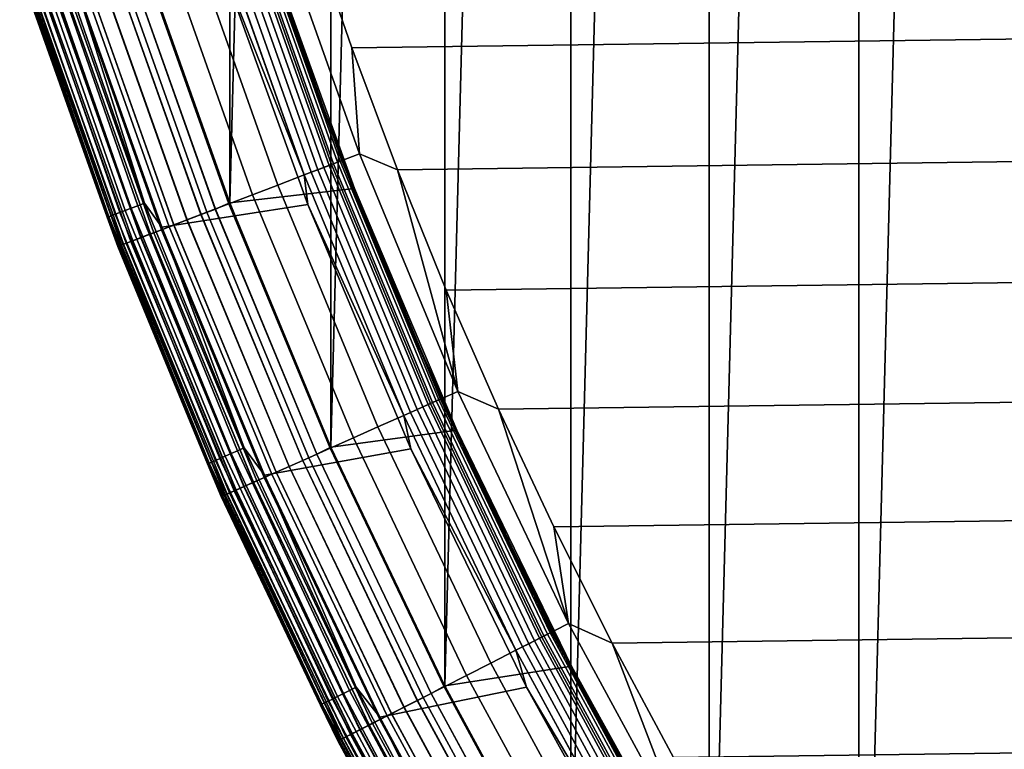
# Model space of a CAD drawing. Header units: metres. Extents: x -22 to 244, y -22 to 22.
# Tile 7 of 154: x -20.48 to -16.39, y -9.8 to -6.76. Entities that reach past the tile are written whole.
import ezdxf

# ---------------------------------------------------------------- set-up
doc = ezdxf.new("R2010")
doc.units = ezdxf.units.M
doc.layers.add('solid_10_151_023_XXX', color=7, linetype='CONTINUOUS')

msp = doc.modelspace()

# ---------------------------------------------------------------- linework, layer by layer
at = {"layer": 'solid_10_151_023_XXX'}
for points in [[(-16.990444, -12.34199, 0.8), (-16.990454, 12.341978, 0.8), (-16.321154, 13.214382, 0.8)], [(-16.321142, -13.214396, 0.8), (-16.990444, -12.34199, 0.8), (-16.321154, 13.214382, 0.8)], [(-17.613159, -11.43576, 0.8), (-17.613165, 11.43575, 0.8), (-16.990454, 12.341978, 0.8)], [(-16.990444, -12.34199, 0.8), (-17.613159, -11.43576, 0.8), (-16.990454, 12.341978, 0.8)], [(-18.187542, -10.498255, 0.8), (-18.187555, 10.498231, 0.8), (-17.613165, 11.43575, 0.8)], [(-17.613159, -11.43576, 0.8), (-18.187542, -10.498255, 0.8), (-17.613165, 11.43575, 0.8)], [(-18.712051, -9.532003, 0.8), (-18.712076, 9.531957, 0.8), (-18.187555, 10.498231, 0.8)], [(-18.187542, -10.498255, 0.8), (-18.712051, -9.532003, 0.8), (-18.187555, 10.498231, 0.8)], [(-19.185303, -8.539562, 0.8), (-19.185326, 8.539508, 0.8), (-18.712076, 9.531957, 0.8)], [(-18.712051, -9.532003, 0.8), (-19.185303, -8.539562, 0.8), (-18.712076, 9.531957, 0.8)], [(-19.606018, -7.523559, 0.8), (-19.60603, 7.523534, 0.8), (-19.185326, 8.539508, 0.8)], [(-19.185303, -8.539562, 0.8), (-19.606018, -7.523559, 0.8), (-19.185326, 8.539508, 0.8)], [(-19.606018, -7.523559, 0.8), (-19.973013, -6.48681, 0.8), (-19.60603, 7.523534, 0.8)], [(-19.098837, -6.879273, 269.950012), (19.2752, -6.368409, 269.950012), (19.43796, -5.852842, 269.950012), (-19.275202, -6.368402, 269.950012)], [(-19.067268, -7.319239, 269.943604), (-19.424196, -6.311304, 269.943604), (-19.542328, -6.349687, 269.924103), (-19.183228, -7.363751, 269.924103)], [(-19.517418, -6.341593, 213.359146), (-19.158775, -7.354365, 213.359146), (-19.17411, -7.360251, 213.332367), (-19.533039, -6.346669, 213.332367)], [(-19.505978, -6.337876, 213.388168), (-19.147547, -7.350054, 213.388168), (-19.158775, -7.354365, 213.359146), (-19.517418, -6.341593, 213.359146)], [(-19.147547, -7.350054, 213.388168), (-19.505978, -6.337876, 213.388168), (-19.499001, -6.335609, 213.418716), (-19.140697, -7.347425, 213.418716)], [(-19.140697, -7.347425, 213.418716), (-19.499001, -6.335609, 213.418716), (-19.496658, -6.334848, 213.449997), (-19.138399, -7.346543, 213.449997)], [(-19.284456, -6.95411, 213.25), (-19.138399, -7.346543, 213.449997), (-19.496658, -6.334848, 213.449997)], [(-19.284456, -6.95411, 213.25), (-19.496658, -6.334848, 213.449997), (-19.462685, -6.438479, 213.25)], [(-19.424196, -6.311304, 269.943604), (-19.067268, -7.319239, 269.943604), (-19.098837, -6.879273, 269.950012), (-19.275202, -6.368402, 269.950012)], [(-19.183228, -7.363751, 269.924103), (-19.542328, -6.349687, 269.924103), (-19.657867, -6.387228, 269.891693), (-19.296646, -7.407288, 269.891693)], [(-19.62829, -6.377618, 213.25972), (-19.267612, -7.396143, 213.25972), (-19.296137, -7.407094, 213.252426), (-19.657351, -6.38706, 213.252426)], [(-19.600676, -6.368646, 213.271713), (-19.240505, -7.385737, 213.271713), (-19.267612, -7.396143, 213.25972), (-19.62829, -6.377618, 213.25972)], [(-19.575188, -6.360364, 213.288101), (-19.215485, -7.376133, 213.288101), (-19.240505, -7.385737, 213.271713), (-19.600676, -6.368646, 213.271713)], [(-19.552454, -6.352978, 213.308487), (-19.193171, -7.367568, 213.308487), (-19.215485, -7.376133, 213.288101), (-19.575188, -6.360364, 213.288101)], [(-19.533039, -6.346669, 213.332367), (-19.17411, -7.360251, 213.332367), (-19.193171, -7.367568, 213.308487), (-19.552454, -6.352978, 213.308487)], [(-18.908947, -7.385237, 269.950012), (19.098835, -6.879279, 269.950012), (19.2752, -6.368409, 269.950012), (-19.098837, -6.879273, 269.950012)], [(-19.406277, -7.449371, 269.846771), (-19.76955, -6.423516, 269.846771), (-19.87615, -6.458152, 269.789795), (-19.510916, -7.489539, 269.789795)], [(-19.296646, -7.407288, 269.891693), (-19.657867, -6.387228, 269.891693), (-19.76955, -6.423516, 269.846771), (-19.406277, -7.449371, 269.846771)], [(-19.657351, -6.38706, 213.252426), (-19.296137, -7.407094, 213.252426), (-19.655294, -6.493023, 213.25)], [(-19.510916, -7.489539, 269.789795), (-19.87615, -6.458152, 269.789795), (-19.976494, -6.490757, 269.721405), (-19.609417, -7.52735, 269.721405)], [(-19.456944, -6.436621, 212.800003), (-19.973003, -6.486838, 212.800003), (-19.60603, -7.523533, 212.800003), (-19.086773, -7.463101, 212.800003)], [(-19.284456, -6.95411, 213.25), (-19.462685, -6.438479, 213.25), (-19.456919, -6.436699, 213.25)], [(-19.086777, -7.463092, 213.25), (-19.456919, -6.436699, 213.25), (-19.456944, -6.436621, 212.800003), (-19.086773, -7.463101, 212.800003)], [(-19.284456, -6.95411, 213.25), (-19.456919, -6.436699, 213.25), (-19.086777, -7.463092, 213.25)], [(-20.04084, -7.555115, 213.288254), (-20.403194, -6.51342, 213.288254), (-20.377684, -6.505276, 213.27182), (-20.015781, -7.545669, 213.27182)], [(-20.015781, -7.545669, 213.27182), (-20.377684, -6.505276, 213.27182), (-20.350039, -6.49645, 213.259796), (-19.988626, -7.535431, 213.259796)], [(-19.988626, -7.535431, 213.259796), (-20.350039, -6.49645, 213.259796), (-20.320938, -6.487161, 213.252457), (-19.960045, -7.524656, 213.252457)], [(-19.960045, -7.524656, 213.252457), (-20.320938, -6.487161, 213.252457), (-20.26029, -6.573476, 213.25)], [(-19.655294, -6.493023, 213.25), (-19.281855, -7.529944, 213.25), (-19.888466, -7.62489, 213.25), (-20.26029, -6.573476, 213.25)], [(-19.609417, -7.52735, 269.721405), (-19.976494, -6.490757, 269.721405), (-20.069483, -6.52097, 269.642365), (-19.700697, -7.562389, 269.642365)], [(-19.666117, -7.549115, 212.795715), (-19.60603, -7.523533, 212.800003), (-19.973003, -6.486838, 212.800003), (-20.034256, -6.509524, 212.795715)], [(-19.665512, -7.548882, 0.804193), (-20.033638, -6.509324, 0.804193), (-19.973013, -6.48681, 0.8), (-19.606018, -7.523559, 0.8)], [(-19.296137, -7.407094, 213.252426), (-19.281855, -7.529944, 213.25), (-19.655294, -6.493023, 213.25)], [(-20.115644, -7.583315, 213.418961), (-20.479353, -6.537732, 213.418961), (-20.472401, -6.535512, 213.388412), (-20.108816, -7.580741, 213.388412)], [(-20.115644, -7.583315, 213.418961), (-20.447716, -6.643865, 213.449997), (-20.479353, -6.537732, 213.418961)], [(-20.108816, -7.580741, 213.388412), (-20.472401, -6.535512, 213.388412), (-20.460976, -6.531866, 213.359375), (-20.097593, -7.57651, 213.359375)], [(-20.097593, -7.57651, 213.359375), (-20.460976, -6.531866, 213.359375), (-20.445362, -6.526881, 213.332565), (-20.082256, -7.570728, 213.332565)], [(-20.082256, -7.570728, 213.332565), (-20.445362, -6.526881, 213.332565), (-20.425941, -6.520681, 213.30867), (-20.063181, -7.563538, 213.30867)], [(-20.063181, -7.563538, 213.30867), (-20.425941, -6.520681, 213.30867), (-20.403194, -6.51342, 213.288254), (-20.04084, -7.555115, 213.288254)], [(-19.783754, -7.594272, 269.553528), (-20.154095, -6.548462, 269.553528), (-20.229401, -6.572931, 269.455841), (-19.857677, -7.622648, 269.455841)], [(-19.783936, -7.594341, 212.761887), (-20.154278, -6.548522, 212.761887), (-20.210114, -6.566664, 212.73291), (-19.838743, -7.61538, 212.73291)], [(-19.838213, -7.615177, 0.866758), (-20.209574, -6.566488, 0.866758), (-20.153704, -6.548335, 0.83786), (-19.783371, -7.594124, 0.83786)], [(-19.726063, -7.572126, 212.782944), (-20.095324, -6.529366, 212.782944), (-20.154278, -6.548522, 212.761887), (-19.783936, -7.594341, 212.761887)], [(-19.700697, -7.562389, 269.642365), (-20.069483, -6.52097, 269.642365), (-20.154095, -6.548462, 269.553528), (-19.783754, -7.594272, 269.553528)], [(-19.783371, -7.594124, 0.83786), (-20.153704, -6.548335, 0.83786), (-20.094721, -6.529171, 0.816885), (-19.725471, -7.571899, 0.816885)], [(-19.666117, -7.549115, 212.795715), (-20.034256, -6.509524, 212.795715), (-20.095324, -6.529366, 212.782944), (-19.726063, -7.572126, 212.782944)], [(-19.725471, -7.571899, 0.816885), (-20.094721, -6.529171, 0.816885), (-20.033638, -6.509324, 0.804193), (-19.665512, -7.548882, 0.804193)], [(-19.889547, -7.634881, 212.696518), (-20.261868, -6.58348, 212.696518), (-20.308657, -6.598682, 212.65332), (-19.935476, -7.652512, 212.65332)], [(-19.935043, -7.652346, 0.946215), (-20.308216, -6.598539, 0.946215), (-20.261374, -6.583319, 0.903084), (-19.889061, -7.634696, 0.903084)], [(-19.857677, -7.622648, 269.455841), (-20.229401, -6.572931, 269.455841), (-20.294575, -6.594107, 269.350433), (-19.921654, -7.647206, 269.350433)], [(-19.838743, -7.61538, 212.73291), (-20.210114, -6.566664, 212.73291), (-20.261868, -6.58348, 212.696518), (-19.889547, -7.634881, 212.696518)], [(-19.889061, -7.634696, 0.903084), (-20.261374, -6.583319, 0.903084), (-20.209574, -6.566488, 0.866758), (-19.838213, -7.615177, 0.866758)], [(-19.960045, -7.524656, 213.252457), (-20.26029, -6.573476, 213.25), (-19.888466, -7.62489, 213.25)], [(-20.017075, -7.683836, 269.121063), (-20.391783, -6.625692, 269.121063), (-20.42275, -6.635754, 268.999603), (-20.047474, -7.695504, 268.999603)], [(-20.009655, -7.680987, 212.549606), (-20.384224, -6.623236, 212.549606), (-20.411709, -6.632166, 212.49086), (-20.036634, -7.691343, 212.49086)], [(-20.0364, -7.691253, 1.108537), (-20.41147, -6.632089, 1.108537), (-20.383913, -6.623135, 1.04983), (-20.00935, -7.68087, 1.04983)], [(-19.974981, -7.667677, 269.238434), (-20.348902, -6.611759, 269.238434), (-20.391783, -6.625692, 269.121063), (-20.017075, -7.683836, 269.121063)], [(-19.975742, -7.667969, 212.604065), (-20.349676, -6.61201, 212.604065), (-20.384224, -6.623236, 212.549606), (-20.009655, -7.680987, 212.549606)], [(-20.00935, -7.68087, 1.04983), (-20.383913, -6.623135, 1.04983), (-20.349297, -6.611887, 0.995412), (-19.97537, -7.667826, 0.995412)], [(-19.935476, -7.652512, 212.65332), (-20.308657, -6.598682, 212.65332), (-20.349676, -6.61201, 212.604065), (-19.975742, -7.667969, 212.604065)], [(-19.97537, -7.667826, 0.995412), (-20.349297, -6.611887, 0.995412), (-20.308216, -6.598539, 0.946215), (-19.935043, -7.652346, 0.946215)], [(-19.921654, -7.647206, 269.350433), (-20.294575, -6.594107, 269.350433), (-20.348902, -6.611759, 269.238434), (-19.974981, -7.667677, 269.238434)], [(-20.443647, -6.642543, 1.234737), (-20.067986, -7.703378, 1.234737), (-20.07198, -7.704911, 1.3), (-20.447716, -6.643866, 1.3)], [(-20.068066, -7.703408, 212.364609), (-20.443727, -6.64257, 212.364609), (-20.447716, -6.643866, 212.300003), (-20.07198, -7.704911, 212.300003)], [(-20.447716, -6.643865, 213.449997), (-20.07198, -7.70491, 213.449997), (-20.071978, -7.704916, 268.75), (-20.447714, -6.643869, 268.75)], [(-20.115644, -7.583315, 213.418961), (-20.07198, -7.70491, 213.449997), (-20.447716, -6.643865, 213.449997)], [(-20.07198, -7.704911, 212.300003), (-20.447716, -6.643866, 212.300003), (-20.447716, -6.643866, 1.3), (-20.07198, -7.704911, 1.3)], [(-20.065842, -7.702555, 268.875427), (-20.441463, -6.641834, 268.875427), (-20.447714, -6.643869, 268.75), (-20.071978, -7.704916, 268.75)], [(-20.056215, -7.69886, 212.428833), (-20.431656, -6.638648, 212.428833), (-20.443727, -6.64257, 212.364609), (-20.068066, -7.703408, 212.364609)], [(-20.067986, -7.703378, 1.234737), (-20.443647, -6.642543, 1.234737), (-20.431496, -6.638596, 1.170527), (-20.056057, -7.698799, 1.170527)], [(-20.047474, -7.695504, 268.999603), (-20.42275, -6.635754, 268.999603), (-20.441463, -6.641834, 268.875427), (-20.065842, -7.702555, 268.875427)], [(-20.036634, -7.691343, 212.49086), (-20.411709, -6.632166, 212.49086), (-20.431656, -6.638648, 212.428833), (-20.056215, -7.69886, 212.428833)], [(-20.056057, -7.698799, 1.170527), (-20.431496, -6.638596, 1.170527), (-20.41147, -6.632089, 1.108537), (-20.0364, -7.691253, 1.108537)], [(-19.067268, -7.319239, 269.943604), (-18.908947, -7.385237, 269.950012), (-19.098837, -6.879273, 269.950012)], [(-18.705654, -7.885968, 269.950012), (18.908945, -7.385243, 269.950012), (19.098835, -6.879279, 269.950012), (-18.908947, -7.385237, 269.950012)], [(-19.092466, -7.465103, 213.25), (-19.284456, -6.95411, 213.25), (-19.086777, -7.463092, 213.25)], [(-19.092466, -7.465103, 213.25), (-19.138399, -7.346543, 213.449997), (-19.284456, -6.95411, 213.25)], [(-18.658079, -8.307112, 269.943604), (-19.067268, -7.319239, 269.943604), (-19.183228, -7.363751, 269.924103), (-18.771549, -8.357633, 269.924103)], [(-18.658079, -8.307112, 269.943604), (-18.908947, -7.385237, 269.950012), (-19.067268, -7.319239, 269.943604)], [(-18.771549, -8.357633, 269.924103), (-19.183228, -7.363751, 269.924103), (-19.296646, -7.407288, 269.891693), (-18.882532, -8.407045, 269.891693)], [(-19.193171, -7.367568, 213.308487), (-18.781277, -8.361963, 213.308487), (-18.803114, -8.371685, 213.288101), (-19.215485, -7.376133, 213.288101)], [(-19.17411, -7.360251, 213.332367), (-18.762627, -8.35366, 213.332367), (-18.781277, -8.361963, 213.308487), (-19.193171, -7.367568, 213.308487)], [(-19.158775, -7.354365, 213.359146), (-18.747622, -8.346979, 213.359146), (-18.762627, -8.35366, 213.332367), (-19.17411, -7.360251, 213.332367)], [(-19.147547, -7.350054, 213.388168), (-18.736633, -8.342087, 213.388168), (-18.747622, -8.346979, 213.359146), (-19.158775, -7.354365, 213.359146)], [(-18.736633, -8.342087, 213.388168), (-19.147547, -7.350054, 213.388168), (-19.140697, -7.347425, 213.418716), (-18.729931, -8.339103, 213.418716)], [(-18.729931, -8.339103, 213.418716), (-19.140697, -7.347425, 213.418716), (-19.138399, -7.346543, 213.449997), (-18.727682, -8.338101, 213.449997)], [(-18.886854, -7.970983, 213.25), (-18.727682, -8.338101, 213.449997), (-19.138399, -7.346543, 213.449997)], [(-18.886854, -7.970983, 213.25), (-19.138399, -7.346543, 213.449997), (-19.092466, -7.465103, 213.25)], [(-18.882532, -8.407045, 269.891693), (-19.296646, -7.407288, 269.891693), (-19.406277, -7.449371, 269.846771), (-18.989811, -8.454808, 269.846771)], [(-19.267612, -7.396143, 213.25972), (-18.854122, -8.394396, 213.25972), (-18.882036, -8.406824, 213.252426), (-19.296137, -7.407094, 213.252426)], [(-19.296137, -7.407094, 213.252426), (-18.882036, -8.406824, 213.252426), (-19.281855, -7.529944, 213.25)], [(-19.240505, -7.385737, 213.271713), (-18.827597, -8.382586, 213.271713), (-18.854122, -8.394396, 213.25972), (-19.267612, -7.396143, 213.25972)], [(-19.215485, -7.376133, 213.288101), (-18.803114, -8.371685, 213.288101), (-18.827597, -8.382586, 213.271713), (-19.240505, -7.385737, 213.271713)], [(-18.658079, -8.307112, 269.943604), (-18.705654, -7.885968, 269.950012), (-18.908947, -7.385237, 269.950012)], [(-18.489103, -8.381111, 269.950012), (18.705652, -7.885974, 269.950012), (18.908945, -7.385243, 269.950012), (-18.705654, -7.885968, 269.950012)], [(-18.989811, -8.454808, 269.846771), (-19.406277, -7.449371, 269.846771), (-19.510916, -7.489539, 269.789795), (-19.092205, -8.500398, 269.789795)], [(-19.092205, -8.500398, 269.789795), (-19.510916, -7.489539, 269.789795), (-19.609417, -7.52735, 269.721405), (-19.188591, -8.543311, 269.721405)], [(-19.086773, -7.463101, 212.800003), (-19.60603, -7.523533, 212.800003), (-19.185328, -8.539507, 212.800003), (-18.6625, -8.468398, 212.800003)], [(-18.886854, -7.970983, 213.25), (-19.092466, -7.465103, 213.25), (-19.086777, -7.463092, 213.25)], [(-18.662529, -8.46834, 213.25), (-19.086777, -7.463092, 213.25), (-19.086773, -7.463101, 212.800003), (-18.6625, -8.468398, 212.800003)], [(-18.886854, -7.970983, 213.25), (-19.086777, -7.463092, 213.25), (-18.662529, -8.46834, 213.25)], [(-19.574209, -8.55443, 213.259796), (-19.988626, -7.535431, 213.259796), (-19.960045, -7.524656, 213.252457), (-19.546219, -8.542197, 213.252457)], [(-19.546219, -8.542197, 213.252457), (-19.960045, -7.524656, 213.252457), (-19.888466, -7.62489, 213.25)], [(-19.281855, -7.529944, 213.25), (-18.853765, -8.545492, 213.25), (-19.462175, -8.655271, 213.25), (-19.888466, -7.62489, 213.25)], [(-19.188591, -8.543311, 269.721405), (-19.609417, -7.52735, 269.721405), (-19.700697, -7.562389, 269.642365), (-19.277912, -8.583079, 269.642365)], [(-19.244076, -8.568014, 212.795715), (-19.185328, -8.539507, 212.800003), (-19.60603, -7.523533, 212.800003), (-19.666117, -7.549115, 212.795715)], [(-19.243483, -8.56775, 0.804193), (-19.665512, -7.548882, 0.804193), (-19.606018, -7.523559, 0.8), (-19.185303, -8.539562, 0.8)], [(-18.882036, -8.406824, 213.252426), (-18.853765, -8.545492, 213.25), (-19.281855, -7.529944, 213.25)], [(-19.680918, -8.601064, 213.359375), (-20.097593, -7.57651, 213.359375), (-20.082256, -7.570728, 213.332565), (-19.665897, -8.5945, 213.332565)], [(-19.665897, -8.5945, 213.332565), (-20.082256, -7.570728, 213.332565), (-20.063181, -7.563538, 213.30867), (-19.647219, -8.586336, 213.30867)], [(-19.647219, -8.586336, 213.30867), (-20.063181, -7.563538, 213.30867), (-20.04084, -7.555115, 213.288254), (-19.62534, -8.576775, 213.288254)], [(-19.62534, -8.576775, 213.288254), (-20.04084, -7.555115, 213.288254), (-20.015781, -7.545669, 213.27182), (-19.600801, -8.566051, 213.27182)], [(-19.600801, -8.566051, 213.27182), (-20.015781, -7.545669, 213.27182), (-19.988626, -7.535431, 213.259796), (-19.574209, -8.55443, 213.259796)], [(-19.302734, -8.594131, 212.782944), (-19.726063, -7.572126, 212.782944), (-19.783936, -7.594341, 212.761887), (-19.359364, -8.619345, 212.761887)], [(-19.277912, -8.583079, 269.642365), (-19.700697, -7.562389, 269.642365), (-19.783754, -7.594272, 269.553528), (-19.359188, -8.619266, 269.553528)], [(-19.358812, -8.619099, 0.83786), (-19.783371, -7.594124, 0.83786), (-19.725471, -7.571899, 0.816885), (-19.302156, -8.593874, 0.816885)], [(-19.244076, -8.568014, 212.795715), (-19.666117, -7.549115, 212.795715), (-19.726063, -7.572126, 212.782944), (-19.302734, -8.594131, 212.782944)], [(-19.302156, -8.593874, 0.816885), (-19.725471, -7.571899, 0.816885), (-19.665512, -7.548882, 0.804193), (-19.243483, -8.56775, 0.804193)], [(-19.698593, -8.608788, 213.418961), (-20.115644, -7.583315, 213.418961), (-20.108816, -7.580741, 213.388412), (-19.691906, -8.605866, 213.388412)], [(-19.698593, -8.608788, 213.418961), (-20.07198, -7.70491, 213.449997), (-20.115644, -7.583315, 213.418961)], [(-19.691906, -8.605866, 213.388412), (-20.108816, -7.580741, 213.388412), (-20.097593, -7.57651, 213.359375), (-19.680918, -8.601064, 213.359375)], [(-19.359188, -8.619266, 269.553528), (-19.783754, -7.594272, 269.553528), (-19.857677, -7.622648, 269.455841), (-19.431524, -8.651472, 269.455841)], [(-19.359364, -8.619345, 212.761887), (-19.783936, -7.594341, 212.761887), (-19.838743, -7.61538, 212.73291), (-19.412996, -8.643223, 212.73291)], [(-19.412477, -8.642992, 0.866758), (-19.838213, -7.615177, 0.866758), (-19.783371, -7.594124, 0.83786), (-19.358812, -8.619099, 0.83786)], [(-19.507652, -8.685367, 212.65332), (-19.935476, -7.652512, 212.65332), (-19.975742, -7.667969, 212.604065), (-19.547054, -8.702909, 212.604065)], [(-19.546692, -8.702747, 0.995412), (-19.97537, -7.667826, 0.995412), (-19.935043, -7.652346, 0.946215), (-19.507231, -8.685179, 0.946215)], [(-19.494127, -8.679345, 269.350433), (-19.921654, -7.647206, 269.350433), (-19.974981, -7.667677, 269.238434), (-19.54631, -8.702579, 269.238434)], [(-19.462709, -8.665357, 212.696518), (-19.889547, -7.634881, 212.696518), (-19.935476, -7.652512, 212.65332), (-19.507652, -8.685367, 212.65332)], [(-19.507231, -8.685179, 0.946215), (-19.935043, -7.652346, 0.946215), (-19.889061, -7.634696, 0.903084), (-19.462236, -8.665146, 0.903084)], [(-19.431524, -8.651472, 269.455841), (-19.857677, -7.622648, 269.455841), (-19.921654, -7.647206, 269.350433), (-19.494127, -8.679345, 269.350433)], [(-19.412996, -8.643223, 212.73291), (-19.838743, -7.61538, 212.73291), (-19.889547, -7.634881, 212.696518), (-19.462709, -8.665357, 212.696518)], [(-19.462236, -8.665146, 0.903084), (-19.889061, -7.634696, 0.903084), (-19.838213, -7.615177, 0.866758), (-19.412477, -8.642992, 0.866758)], [(-19.546219, -8.542197, 213.252457), (-19.888466, -7.62489, 213.25), (-19.462175, -8.655271, 213.25)], [(-19.617249, -8.734161, 268.999603), (-20.047474, -7.695504, 268.999603), (-20.065842, -7.702555, 268.875427), (-19.635221, -8.742164, 268.875427)], [(-19.60664, -8.729439, 212.49086), (-20.036634, -7.691343, 212.49086), (-20.056215, -7.69886, 212.428833), (-19.625803, -8.73797, 212.428833)], [(-19.625648, -8.737902, 1.170527), (-20.056057, -7.698799, 1.170527), (-20.0364, -7.691253, 1.108537), (-19.606411, -8.729337, 1.108537)], [(-19.587502, -8.720918, 269.121063), (-20.017075, -7.683836, 269.121063), (-20.047474, -7.695504, 268.999603), (-19.617249, -8.734161, 268.999603)], [(-19.58024, -8.717685, 212.549606), (-20.009655, -7.680987, 212.549606), (-20.036634, -7.691343, 212.49086), (-19.60664, -8.729439, 212.49086)], [(-19.606411, -8.729337, 1.108537), (-20.0364, -7.691253, 1.108537), (-20.00935, -7.68087, 1.04983), (-19.579941, -8.717551, 1.04983)], [(-19.54631, -8.702579, 269.238434), (-19.974981, -7.667677, 269.238434), (-20.017075, -7.683836, 269.121063), (-19.587502, -8.720918, 269.121063)], [(-19.547054, -8.702909, 212.604065), (-19.975742, -7.667969, 212.604065), (-20.009655, -7.680987, 212.549606), (-19.58024, -8.717685, 212.549606)], [(-19.579941, -8.717551, 1.04983), (-20.00935, -7.68087, 1.04983), (-19.97537, -7.667826, 0.995412), (-19.546692, -8.702747, 0.995412)], [(-20.067986, -7.703378, 1.234737), (-19.63732, -8.743098, 1.234737), (-19.641228, -8.744838, 1.3), (-20.07198, -7.704911, 1.3)], [(-19.637398, -8.743133, 212.364609), (-20.068066, -7.703408, 212.364609), (-20.07198, -7.704911, 212.300003), (-19.641228, -8.744838, 212.300003)], [(-20.07198, -7.70491, 213.449997), (-19.641228, -8.744838, 213.449997), (-19.641226, -8.744843, 268.75), (-20.071978, -7.704916, 268.75)], [(-19.698593, -8.608788, 213.418961), (-19.641228, -8.744838, 213.449997), (-20.07198, -7.70491, 213.449997)], [(-19.641228, -8.744838, 212.300003), (-20.07198, -7.704911, 212.300003), (-20.07198, -7.704911, 1.3), (-19.641228, -8.744838, 1.3)], [(-19.635221, -8.742164, 268.875427), (-20.065842, -7.702555, 268.875427), (-20.071978, -7.704916, 268.75), (-19.641226, -8.744843, 268.75)], [(-19.625803, -8.73797, 212.428833), (-20.056215, -7.69886, 212.428833), (-20.068066, -7.703408, 212.364609), (-19.637398, -8.743133, 212.364609)], [(-19.63732, -8.743098, 1.234737), (-20.067986, -7.703378, 1.234737), (-20.056057, -7.698799, 1.170527), (-19.625648, -8.737902, 1.170527)], [(-18.658079, -8.307112, 269.943604), (-18.489103, -8.381111, 269.950012), (-18.705654, -7.885968, 269.950012)], [(-18.259384, -8.870449, 269.950012), (18.4891, -8.381118, 269.950012), (18.705652, -7.885974, 269.950012), (-18.489103, -8.381111, 269.950012)], [(-18.667912, -8.47107, 213.25), (-18.886854, -7.970983, 213.25), (-18.662529, -8.46834, 213.25)], [(-18.667912, -8.47107, 213.25), (-18.727682, -8.338101, 213.449997), (-18.886854, -7.970983, 213.25)], [(-18.197748, -9.272216, 269.943604), (-18.658079, -8.307112, 269.943604), (-18.771549, -8.357633, 269.924103), (-18.308418, -9.328606, 269.924103)], [(-18.197748, -9.272216, 269.943604), (-18.489103, -8.381111, 269.950012), (-18.658079, -8.307112, 269.943604)], [(-18.747622, -8.346979, 213.359146), (-18.285082, -9.316714, 213.359146), (-18.299717, -9.324171, 213.332367), (-18.762627, -8.35366, 213.332367)], [(-18.736633, -8.342087, 213.388168), (-18.274364, -9.311254, 213.388168), (-18.285082, -9.316714, 213.359146), (-18.747622, -8.346979, 213.359146)], [(-18.274364, -9.311254, 213.388168), (-18.736633, -8.342087, 213.388168), (-18.729931, -8.339103, 213.418716), (-18.267828, -9.307923, 213.418716)], [(-18.267828, -9.307923, 213.418716), (-18.729931, -8.339103, 213.418716), (-18.727682, -8.338101, 213.449997), (-18.265635, -9.306806, 213.449997)], [(-18.435781, -8.965041, 213.25), (-18.265635, -9.306806, 213.449997), (-18.727682, -8.338101, 213.449997)], [(-18.435781, -8.965041, 213.25), (-18.727682, -8.338101, 213.449997), (-18.667912, -8.47107, 213.25)], [(-18.308418, -9.328606, 269.924103), (-18.771549, -8.357633, 269.924103), (-18.882532, -8.407045, 269.891693), (-18.416664, -9.383759, 269.891693)], [(-18.827597, -8.382586, 213.271713), (-18.363083, -9.356458, 213.271713), (-18.388954, -9.36964, 213.25972), (-18.854122, -8.394396, 213.25972)], [(-18.803114, -8.371685, 213.288101), (-18.339205, -9.344292, 213.288101), (-18.363083, -9.356458, 213.271713), (-18.827597, -8.382586, 213.271713)], [(-18.781277, -8.361963, 213.308487), (-18.317907, -9.33344, 213.308487), (-18.339205, -9.344292, 213.288101), (-18.803114, -8.371685, 213.288101)], [(-18.762627, -8.35366, 213.332367), (-18.299717, -9.324171, 213.332367), (-18.317907, -9.33344, 213.308487), (-18.781277, -8.361963, 213.308487)], [(-18.197748, -9.272216, 269.943604), (-18.259384, -8.870449, 269.950012), (-18.489103, -8.381111, 269.950012)], [(-18.016691, -9.353543, 269.950012), (18.259382, -8.870456, 269.950012), (18.4891, -8.381118, 269.950012), (-18.259384, -8.870449, 269.950012)], [(-18.416664, -9.383759, 269.891693), (-18.882532, -8.407045, 269.891693), (-18.989811, -8.454808, 269.846771), (-18.521296, -9.437072, 269.846771)], [(-18.854122, -8.394396, 213.25972), (-18.388954, -9.36964, 213.25972), (-18.41618, -9.383512, 213.252426), (-18.882036, -8.406824, 213.252426)], [(-18.882036, -8.406824, 213.252426), (-18.41618, -9.383512, 213.252426), (-18.853765, -8.545492, 213.25)], [(-18.6625, -8.468398, 212.800003), (-19.185328, -8.539507, 212.800003), (-18.712076, -9.531956, 212.800003), (-18.185379, -9.449594, 212.800003)], [(-18.521296, -9.437072, 269.846771), (-18.989811, -8.454808, 269.846771), (-19.092205, -8.500398, 269.789795), (-18.621164, -9.487957, 269.789795)], [(-18.667912, -8.47107, 213.25), (-18.662529, -8.46834, 213.25), (-18.430471, -8.962173, 213.25), (-18.435781, -8.965041, 213.25)], [(-18.430471, -8.962173, 213.25), (-18.662529, -8.46834, 213.25), (-18.6625, -8.468398, 212.800003), (-18.185379, -9.449594, 212.800003)], [(-18.621164, -9.487957, 269.789795), (-19.092205, -8.500398, 269.789795), (-19.188591, -8.543311, 269.721405), (-18.715172, -9.535856, 269.721405)], [(-19.133842, -9.563718, 213.27182), (-19.600801, -8.566051, 213.27182), (-19.574209, -8.55443, 213.259796), (-19.107883, -9.550743, 213.259796)], [(-19.107883, -9.550743, 213.259796), (-19.574209, -8.55443, 213.259796), (-19.546219, -8.542197, 213.252457), (-19.080561, -9.537086, 213.252457)], [(-19.080561, -9.537086, 213.252457), (-19.546219, -8.542197, 213.252457), (-19.462175, -8.655271, 213.25)], [(-18.853765, -8.545492, 213.25), (-18.372084, -9.537113, 213.25), (-18.982393, -9.66223, 213.25), (-19.462175, -8.655271, 213.25)], [(-18.715172, -9.535856, 269.721405), (-19.188591, -8.543311, 269.721405), (-19.277912, -8.583079, 269.642365), (-18.80229, -9.580245, 269.642365)], [(-18.769287, -9.563429, 212.795715), (-18.712076, -9.531956, 212.800003), (-19.185328, -8.539507, 212.800003), (-19.244076, -8.568014, 212.795715)], [(-18.768709, -9.563135, 0.804193), (-19.243483, -8.56775, 0.804193), (-19.185303, -8.539562, 0.8), (-18.712051, -9.532003, 0.8)], [(-18.41618, -9.383512, 213.252426), (-18.372084, -9.537113, 213.25), (-18.853765, -8.545492, 213.25)], [(-19.212049, -9.602809, 213.359375), (-19.680918, -8.601064, 213.359375), (-19.665897, -8.5945, 213.332565), (-19.197388, -9.59548, 213.332565)], [(-19.197388, -9.59548, 213.332565), (-19.665897, -8.5945, 213.332565), (-19.647219, -8.586336, 213.30867), (-19.179153, -9.586366, 213.30867)], [(-19.179153, -9.586366, 213.30867), (-19.647219, -8.586336, 213.30867), (-19.62534, -8.576775, 213.288254), (-19.157797, -9.575691, 213.288254)], [(-19.157797, -9.575691, 213.288254), (-19.62534, -8.576775, 213.288254), (-19.600801, -8.566051, 213.27182), (-19.133842, -9.563718, 213.27182)], [(-18.826498, -9.59258, 212.782944), (-19.302734, -8.594131, 212.782944), (-19.359364, -8.619345, 212.761887), (-18.881731, -9.620723, 212.761887)], [(-18.80229, -9.580245, 269.642365), (-19.277912, -8.583079, 269.642365), (-19.359188, -8.619266, 269.553528), (-18.881559, -9.620635, 269.553528)], [(-18.881193, -9.620448, 0.83786), (-19.358812, -8.619099, 0.83786), (-19.302156, -8.593874, 0.816885), (-18.825935, -9.592293, 0.816885)], [(-18.769287, -9.563429, 212.795715), (-19.244076, -8.568014, 212.795715), (-19.302734, -8.594131, 212.782944), (-18.826498, -9.59258, 212.782944)], [(-18.825935, -9.592293, 0.816885), (-19.302156, -8.593874, 0.816885), (-19.243483, -8.56775, 0.804193), (-18.768709, -9.563135, 0.804193)], [(-19.229305, -9.611433, 213.418961), (-19.698593, -8.608788, 213.418961), (-19.691906, -8.605866, 213.388412), (-19.222776, -9.608171, 213.388412)], [(-19.229305, -9.611433, 213.418961), (-19.641228, -8.744838, 213.449997), (-19.698593, -8.608788, 213.418961)], [(-19.222776, -9.608171, 213.388412), (-19.691906, -8.605866, 213.388412), (-19.680918, -8.601064, 213.359375), (-19.212049, -9.602809, 213.359375)], [(-18.881559, -9.620635, 269.553528), (-19.359188, -8.619266, 269.553528), (-19.431524, -8.651472, 269.455841), (-18.95211, -9.656583, 269.455841)], [(-18.881731, -9.620723, 212.761887), (-19.359364, -8.619345, 212.761887), (-19.412996, -8.643223, 212.73291), (-18.93404, -9.647375, 212.73291)], [(-18.933535, -9.647118, 0.866758), (-19.412477, -8.642992, 0.866758), (-19.358812, -8.619099, 0.83786), (-18.881193, -9.620448, 0.83786)], [(-18.982527, -9.672081, 212.696518), (-19.462709, -8.665357, 212.696518), (-19.507652, -8.685367, 212.65332), (-19.026361, -9.694415, 212.65332)], [(-19.025949, -9.694205, 0.946215), (-19.507231, -8.685179, 0.946215), (-19.462236, -8.665146, 0.903084), (-18.982065, -9.671845, 0.903084)], [(-18.95211, -9.656583, 269.455841), (-19.431524, -8.651472, 269.455841), (-19.494127, -8.679345, 269.350433), (-19.01317, -9.687694, 269.350433)], [(-18.93404, -9.647375, 212.73291), (-19.412996, -8.643223, 212.73291), (-19.462709, -8.665357, 212.696518), (-18.982527, -9.672081, 212.696518)], [(-18.982065, -9.671845, 0.903084), (-19.462236, -8.665146, 0.903084), (-19.412477, -8.642992, 0.866758), (-18.933535, -9.647118, 0.866758)], [(-19.080561, -9.537086, 213.252457), (-19.462175, -8.655271, 213.25), (-18.982393, -9.66223, 213.25)], [(-19.097158, -9.730488, 212.549606), (-19.58024, -8.717685, 212.549606), (-19.60664, -8.729439, 212.49086), (-19.122906, -9.743608, 212.49086)], [(-19.122684, -9.743494, 1.108537), (-19.606411, -8.729337, 1.108537), (-19.579941, -8.717551, 1.04983), (-19.096867, -9.73034, 1.04983)], [(-19.064066, -9.713627, 269.238434), (-19.54631, -8.702579, 269.238434), (-19.587502, -8.720918, 269.121063), (-19.10424, -9.734097, 269.121063)], [(-19.064791, -9.713996, 212.604065), (-19.547054, -8.702909, 212.604065), (-19.58024, -8.717685, 212.549606), (-19.097158, -9.730488, 212.549606)], [(-19.096867, -9.73034, 1.04983), (-19.579941, -8.717551, 1.04983), (-19.546692, -8.702747, 0.995412), (-19.064436, -9.713816, 0.995412)], [(-19.026361, -9.694415, 212.65332), (-19.507652, -8.685367, 212.65332), (-19.547054, -8.702909, 212.604065), (-19.064791, -9.713996, 212.604065)], [(-19.064436, -9.713816, 0.995412), (-19.546692, -8.702747, 0.995412), (-19.507231, -8.685179, 0.946215), (-19.025949, -9.694205, 0.946215)], [(-19.01317, -9.687694, 269.350433), (-19.494127, -8.679345, 269.350433), (-19.54631, -8.702579, 269.238434), (-19.064066, -9.713627, 269.238434)], [(-19.63732, -8.743098, 1.234737), (-19.152828, -9.758854, 1.234737), (-19.156641, -9.760796, 1.3), (-19.641228, -8.744838, 1.3)], [(-19.152905, -9.758892, 212.364609), (-19.637398, -8.743133, 212.364609), (-19.641228, -8.744838, 212.300003), (-19.156641, -9.760796, 212.300003)], [(-19.156641, -9.760796, 212.300003), (-19.641228, -8.744838, 212.300003), (-19.641228, -8.744838, 1.3), (-19.156641, -9.760796, 1.3)], [(-19.641228, -8.744838, 213.449997), (-19.156641, -9.760796, 213.449997), (-19.156637, -9.760801, 268.75), (-19.641226, -8.744843, 268.75)], [(-19.229305, -9.611433, 213.418961), (-19.156641, -9.760796, 213.449997), (-19.641228, -8.744838, 213.449997)], [(-19.150784, -9.757812, 268.875427), (-19.635221, -8.742164, 268.875427), (-19.641226, -8.744843, 268.75), (-19.156637, -9.760801, 268.75)], [(-19.141596, -9.75313, 212.428833), (-19.625803, -8.73797, 212.428833), (-19.637398, -8.743133, 212.364609), (-19.152905, -9.758892, 212.364609)], [(-19.152828, -9.758854, 1.234737), (-19.63732, -8.743098, 1.234737), (-19.625648, -8.737902, 1.170527), (-19.141445, -9.753054, 1.170527)], [(-19.133253, -9.748878, 268.999603), (-19.617249, -8.734161, 268.999603), (-19.635221, -8.742164, 268.875427), (-19.150784, -9.757812, 268.875427)], [(-19.122906, -9.743608, 212.49086), (-19.60664, -8.729439, 212.49086), (-19.625803, -8.73797, 212.428833), (-19.141596, -9.75313, 212.428833)], [(-19.141445, -9.753054, 1.170527), (-19.625648, -8.737902, 1.170527), (-19.606411, -8.729337, 1.108537), (-19.122684, -9.743494, 1.108537)], [(-19.10424, -9.734097, 269.121063), (-19.587502, -8.720918, 269.121063), (-19.617249, -8.734161, 268.999603), (-19.133253, -9.748878, 268.999603)], [(-18.197748, -9.272216, 269.943604), (-18.016691, -9.353543, 269.950012), (-18.259384, -8.870449, 269.950012)], [(-17.761213, -9.830017, 269.950012), (18.016687, -9.35355, 269.950012), (18.259382, -8.870456, 269.950012), (-18.016691, -9.353543, 269.950012)], [(-18.435781, -8.965041, 213.25), (-18.430471, -8.962173, 213.25), (-18.18536, -9.449625, 213.25), (-18.190762, -9.452317, 213.25)], [(-18.18536, -9.449625, 213.25), (-18.430471, -8.962173, 213.25), (-18.185379, -9.449594, 212.800003)], [(-18.190762, -9.452317, 213.25), (-18.265635, -9.306806, 213.449997), (-18.435781, -8.965041, 213.25)], [(-17.687538, -10.211905, 269.943604), (-18.197748, -9.272216, 269.943604), (-18.308418, -9.328606, 269.924103), (-17.795107, -10.27401, 269.924103)], [(-17.687538, -10.211905, 269.943604), (-18.016691, -9.353543, 269.950012), (-18.197748, -9.272216, 269.943604)], [(-17.795107, -10.27401, 269.924103), (-18.308418, -9.328606, 269.924103), (-18.416664, -9.383759, 269.891693), (-17.900316, -10.334753, 269.891693)], [(-18.299717, -9.324171, 213.332367), (-17.786648, -10.269126, 213.332367), (-17.804329, -10.279334, 213.308487), (-18.317907, -9.33344, 213.308487)], [(-18.285082, -9.316714, 213.359146), (-17.772423, -10.260914, 213.359146), (-17.786648, -10.269126, 213.332367), (-18.299717, -9.324171, 213.332367)], [(-18.274364, -9.311254, 213.388168), (-17.762007, -10.254899, 213.388168), (-17.772423, -10.260914, 213.359146), (-18.285082, -9.316714, 213.359146)], [(-17.762007, -10.254899, 213.388168), (-18.274364, -9.311254, 213.388168), (-18.267828, -9.307923, 213.418716), (-17.755653, -10.251231, 213.418716)], [(-17.755653, -10.251231, 213.418716), (-18.267828, -9.307923, 213.418716), (-18.265635, -9.306806, 213.449997), (-17.753521, -10.25, 213.449997)], [(-17.932804, -9.932996, 213.25), (-17.753521, -10.25, 213.449997), (-18.265635, -9.306806, 213.449997)], [(-17.932804, -9.932996, 213.25), (-18.265635, -9.306806, 213.449997), (-18.190762, -9.452317, 213.25)], [(-18.388954, -9.36964, 213.25972), (-17.873384, -10.319202, 213.25972), (-17.899845, -10.33448, 213.252426), (-18.41618, -9.383512, 213.252426)], [(-18.363083, -9.356458, 213.271713), (-17.848238, -10.304685, 213.271713), (-17.873384, -10.319202, 213.25972), (-18.388954, -9.36964, 213.25972)], [(-18.339205, -9.344292, 213.288101), (-17.825029, -10.291285, 213.288101), (-17.848238, -10.304685, 213.271713), (-18.363083, -9.356458, 213.271713)], [(-18.317907, -9.33344, 213.308487), (-17.804329, -10.279334, 213.308487), (-17.825029, -10.291285, 213.288101), (-18.339205, -9.344292, 213.288101)], [(-17.687538, -10.211905, 269.943604), (-17.761213, -9.830017, 269.950012), (-18.016691, -9.353543, 269.950012)], [(-17.493086, -10.299607, 269.950012), (17.761211, -9.830024, 269.950012), (18.016687, -9.35355, 269.950012), (-17.761213, -9.830017, 269.950012)], [(-17.900316, -10.334753, 269.891693), (-18.416664, -9.383759, 269.891693), (-18.521296, -9.437072, 269.846771), (-18.002014, -10.393468, 269.846771)], [(-18.41618, -9.383512, 213.252426), (-17.899845, -10.33448, 213.252426), (-18.372084, -9.537113, 213.25)], [(-18.185379, -9.449594, 212.800003), (-18.712076, -9.531956, 212.800003), (-18.187555, -10.498232, 212.800003), (-17.656637, -10.404134, 212.800003)], [(-18.002014, -10.393468, 269.846771), (-18.521296, -9.437072, 269.846771), (-18.621164, -9.487957, 269.789795), (-18.099083, -10.449511, 269.789795)], [(-17.932804, -9.932996, 213.25), (-18.190762, -9.452317, 213.25), (-18.18536, -9.449625, 213.25)], [(-17.656652, -10.404104, 213.25), (-18.18536, -9.449625, 213.25), (-18.185379, -9.449594, 212.800003), (-17.656637, -10.404134, 212.800003)], [(-17.932804, -9.932996, 213.25), (-18.18536, -9.449625, 213.25), (-17.656652, -10.404104, 213.25)], [(-18.099083, -10.449511, 269.789795), (-18.621164, -9.487957, 269.789795), (-18.715172, -9.535856, 269.721405), (-18.190456, -10.502264, 269.721405)], [(-18.590889, -10.521729, 213.259796), (-19.107883, -9.550743, 213.259796), (-19.080561, -9.537086, 213.252457), (-18.564304, -10.506684, 213.252457)], [(-18.564304, -10.506684, 213.252457), (-19.080561, -9.537086, 213.252457), (-18.982393, -9.66223, 213.25)], [(-18.372084, -9.537113, 213.25), (-17.8382, -10.501841, 213.25), (-18.450424, -10.642923, 213.25), (-18.982393, -9.66223, 213.25)], [(-18.190456, -10.502264, 269.721405), (-18.715172, -9.535856, 269.721405), (-18.80229, -9.580245, 269.642365), (-18.275131, -10.551151, 269.642365)], [(-18.243053, -10.532632, 212.795715), (-18.187555, -10.498232, 212.800003), (-18.712076, -9.531956, 212.800003), (-18.769287, -9.563429, 212.795715)], [(-18.242491, -10.532307, 0.804193), (-18.768709, -9.563135, 0.804193), (-18.712051, -9.532003, 0.8), (-18.187542, -10.498255, 0.8)], [(-17.899845, -10.33448, 213.252426), (-17.8382, -10.501841, 213.25), (-18.372084, -9.537113, 213.25)], [(-18.660231, -10.560974, 213.30867), (-19.179153, -9.586366, 213.30867), (-19.157797, -9.575691, 213.288254), (-18.63945, -10.549214, 213.288254)], [(-18.63945, -10.549214, 213.288254), (-19.157797, -9.575691, 213.288254), (-19.133842, -9.563718, 213.27182), (-18.616144, -10.536024, 213.27182)], [(-18.616144, -10.536024, 213.27182), (-19.133842, -9.563718, 213.27182), (-19.107883, -9.550743, 213.259796), (-18.590889, -10.521729, 213.259796)], [(-18.243053, -10.532632, 212.795715), (-18.769287, -9.563429, 212.795715), (-18.826498, -9.59258, 212.782944), (-18.29866, -10.564736, 212.782944)], [(-18.298113, -10.564421, 0.816885), (-18.825935, -9.592293, 0.816885), (-18.768709, -9.563135, 0.804193), (-18.242491, -10.532307, 0.804193)], [(-18.709024, -10.58859, 213.418961), (-19.229305, -9.611433, 213.418961), (-19.222776, -9.608171, 213.388412), (-18.702673, -10.584995, 213.388412)], [(-18.709024, -10.58859, 213.418961), (-19.156641, -9.760796, 213.449997), (-19.229305, -9.611433, 213.418961)], [(-18.702673, -10.584995, 213.388412), (-19.222776, -9.608171, 213.388412), (-19.212049, -9.602809, 213.359375), (-18.692236, -10.579088, 213.359375)], [(-18.692236, -10.579088, 213.359375), (-19.212049, -9.602809, 213.359375), (-19.197388, -9.59548, 213.332565), (-18.677971, -10.571015, 213.332565)], [(-18.677971, -10.571015, 213.332565), (-19.197388, -9.59548, 213.332565), (-19.179153, -9.586366, 213.30867), (-18.660231, -10.560974, 213.30867)], [(-18.29866, -10.564736, 212.782944), (-18.826498, -9.59258, 212.782944), (-18.881731, -9.620723, 212.761887), (-18.352345, -10.595732, 212.761887)], [(-18.275131, -10.551151, 269.642365), (-18.80229, -9.580245, 269.642365), (-18.881559, -9.620635, 269.553528), (-18.352177, -10.595634, 269.553528)], [(-18.351822, -10.595428, 0.83786), (-18.881193, -9.620448, 0.83786), (-18.825935, -9.592293, 0.816885), (-18.298113, -10.564421, 0.816885)], [(-18.420752, -10.635225, 269.455841), (-18.95211, -9.656583, 269.455841), (-19.01317, -9.687694, 269.350433), (-18.480099, -10.66949, 269.350433)], [(-18.403187, -10.625085, 212.73291), (-18.93404, -9.647375, 212.73291), (-18.982527, -9.672081, 212.696518), (-18.450315, -10.652294, 212.696518)], [(-18.449865, -10.652035, 0.903084), (-18.982065, -9.671845, 0.903084), (-18.933535, -9.647118, 0.866758), (-18.402697, -10.624802, 0.866758)], [(-18.352177, -10.595634, 269.553528), (-18.881559, -9.620635, 269.553528), (-18.95211, -9.656583, 269.455841), (-18.420752, -10.635225, 269.455841)], [(-18.352345, -10.595732, 212.761887), (-18.881731, -9.620723, 212.761887), (-18.93404, -9.647375, 212.73291), (-18.403187, -10.625085, 212.73291)], [(-18.402697, -10.624802, 0.866758), (-18.933535, -9.647118, 0.866758), (-18.881193, -9.620448, 0.83786), (-18.351822, -10.595428, 0.83786)], [(-18.49292, -10.676892, 212.65332), (-19.026361, -9.694415, 212.65332), (-19.064791, -9.713996, 212.604065), (-18.530272, -10.698458, 212.604065)], [(-18.529928, -10.698258, 0.995412), (-19.064436, -9.713816, 0.995412), (-19.025949, -9.694205, 0.946215), (-18.492519, -10.676661, 0.946215)], [(-18.480099, -10.66949, 269.350433), (-19.01317, -9.687694, 269.350433), (-19.064066, -9.713627, 269.238434), (-18.529568, -10.69805, 269.238434)], [(-18.450315, -10.652294, 212.696518), (-18.982527, -9.672081, 212.696518), (-19.026361, -9.694415, 212.65332), (-18.49292, -10.676892, 212.65332)], [(-18.492519, -10.676661, 0.946215), (-19.025949, -9.694205, 0.946215), (-18.982065, -9.671845, 0.903084), (-18.449865, -10.652035, 0.903084)], [(-18.564304, -10.506684, 213.252457), (-18.982393, -9.66223, 213.25), (-18.450424, -10.642923, 213.25)], [(-18.568615, -10.720595, 269.121063), (-19.10424, -9.734097, 269.121063), (-19.133253, -9.748878, 268.999603), (-18.596813, -10.736876, 268.999603)], [(-18.561731, -10.71662, 212.549606), (-19.097158, -9.730488, 212.549606), (-19.122906, -9.743608, 212.49086), (-18.586758, -10.73107, 212.49086)], [(-18.586542, -10.730945, 1.108537), (-19.122684, -9.743494, 1.108537), (-19.096867, -9.73034, 1.04983), (-18.561449, -10.716457, 1.04983)], [(-18.529568, -10.69805, 269.238434), (-19.064066, -9.713627, 269.238434), (-19.10424, -9.734097, 269.121063), (-18.568615, -10.720595, 269.121063)], [(-18.530272, -10.698458, 212.604065), (-19.064791, -9.713996, 212.604065), (-19.097158, -9.730488, 212.549606), (-18.561731, -10.71662, 212.549606)], [(-18.561449, -10.716457, 1.04983), (-19.096867, -9.73034, 1.04983), (-19.064436, -9.713816, 0.995412), (-18.529928, -10.698258, 0.995412)], [(-19.152828, -9.758854, 1.234737), (-18.615841, -10.747861, 1.234737), (-18.619547, -10.75, 1.3), (-19.156641, -9.760796, 1.3)], [(-18.615915, -10.747904, 212.364609), (-19.152905, -9.758892, 212.364609), (-19.156641, -9.760796, 212.300003), (-18.619547, -10.75, 212.300003)], [(-18.619547, -10.75, 212.300003), (-19.156641, -9.760796, 212.300003), (-19.156641, -9.760796, 1.3), (-18.619547, -10.75, 1.3)], [(-19.156641, -9.760796, 213.449997), (-18.619547, -10.75, 213.449997), (-18.619543, -10.750007, 268.75), (-19.156637, -9.760801, 268.75)], [(-18.709024, -10.58859, 213.418961), (-18.619547, -10.75, 213.449997), (-19.156641, -9.760796, 213.449997)], [(-18.613853, -10.746713, 268.875427), (-19.150784, -9.757812, 268.875427), (-19.156637, -9.760801, 268.75), (-18.619543, -10.750007, 268.75)], [(-18.604923, -10.741557, 212.428833), (-19.141596, -9.75313, 212.428833), (-19.152905, -9.758892, 212.364609), (-18.615915, -10.747904, 212.364609)], [(-18.615841, -10.747861, 1.234737), (-19.152828, -9.758854, 1.234737), (-19.141445, -9.753054, 1.170527), (-18.604776, -10.741473, 1.170527)], [(-18.596813, -10.736876, 268.999603), (-19.133253, -9.748878, 268.999603), (-19.150784, -9.757812, 268.875427), (-18.613853, -10.746713, 268.875427)], [(-18.586758, -10.73107, 212.49086), (-19.122906, -9.743608, 212.49086), (-19.141596, -9.75313, 212.428833), (-18.604923, -10.741557, 212.428833)], [(-18.604776, -10.741473, 1.170527), (-19.141445, -9.753054, 1.170527), (-19.122684, -9.743494, 1.108537), (-18.586542, -10.730945, 1.108537)]]:
    msp.add_3dface(points, dxfattribs=at)

doc.saveas('drawing.dxf')
